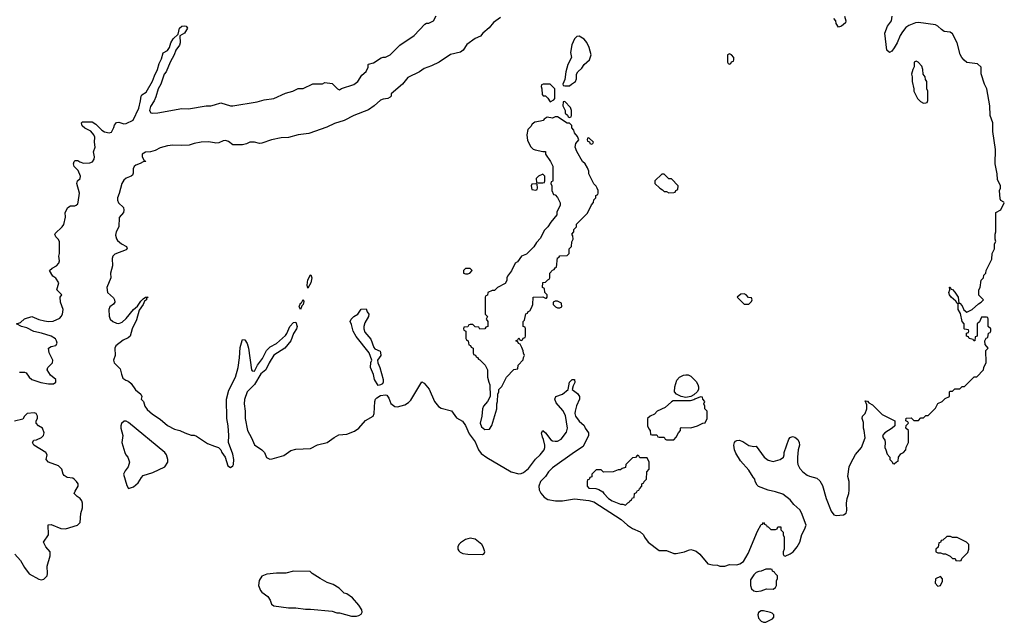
# Model space of a CAD drawing. Header units: inches. Extents: x 2792272 to 2951639, y 860504 to 1033803.
# Tile 138 of 209: x 2858391 to 2866518, y 1022727 to 1027701. Entities that reach past the tile are written whole.
import ezdxf

# ---------------------------------------------------------------- set-up
doc = ezdxf.new("R2010")
doc.units = ezdxf.units.IN
doc.header["$MEASUREMENT"] = 0
doc.layers.add('C8052', color=7, linetype='Continuous')
doc.layers.add('C8062', color=7, linetype='Continuous')

msp = doc.modelspace()

# ---------------------------------------------------------------- linework, layer by layer
at = {"layer": 'C8052', "color": 4, "elevation": 4}
for points in [[(2858390, 1024792), (2858430, 1024792), (2858445.4, 1024785.4), (2858470, 1024751.3), (2858492, 1024730), (2858565.2, 1024705.2), (2858630, 1024694.8), (2858670, 1024696), (2858688.7, 1024710), (2858688.7, 1024730), (2858646.6, 1024766.6), (2858619, 1024810), (2858622, 1024830), (2858662, 1024870), (2858664, 1024890), (2858633.2, 1024950), (2858629, 1024990), (2858650, 1025002.8), (2858690, 1025012), (2858699, 1025030), (2858695.3, 1025050), (2858685.6, 1025065.6), (2858649.5, 1025089.5), (2858570, 1025114.5), (2858507.7, 1025127.7), (2858450, 1025159), (2858406, 1025170), (2858366, 1025190), (2858399, 1025201), (2858430, 1025231.3), (2858490, 1025251), (2858547.7, 1025227.7), (2858595.9, 1025215.9), (2858630, 1025210.6), (2858666.3, 1025213.7), (2858721.5, 1025238.5), (2858734, 1025250), (2858745.2, 1025270), (2858749, 1025310), (2858728.7, 1025370), (2858726, 1025410), (2858738, 1025430), (2858698, 1025470), (2858715.3, 1025530), (2858690, 1025568.7), (2858665.2, 1025585.2), (2858638, 1025630), (2858658, 1025650), (2858695.3, 1025670), (2858714, 1025690), (2858719, 1025710), (2858715.3, 1025750), (2858719, 1025770), (2858719, 1025870), (2858708.7, 1025890), (2858688.7, 1025910), (2858682, 1025930), (2858684, 1025936), (2858742, 1025990), (2858755.3, 1026010), (2858768.7, 1026070), (2858766, 1026110), (2858788.7, 1026150), (2858810, 1026164.7), (2858845.4, 1026165.4), (2858858, 1026170), (2858870, 1026182), (2858873.6, 1026193.6), (2858884, 1026270), (2858864, 1026350), (2858868.7, 1026370), (2858888.9, 1026391.1), (2858894, 1026410), (2858874.8, 1026454.8), (2858842, 1026490), (2858835.3, 1026510), (2858842, 1026530), (2858850, 1026538), (2858870, 1026538), (2858887.1, 1026527.1), (2858917.3, 1026517.3), (2858970, 1026518.8), (2858992, 1026528), (2859005.2, 1026550), (2859009.2, 1026570), (2858999, 1026610), (2859014, 1026650), (2859009.4, 1026689.4), (2859011.1, 1026731.1), (2859002.9, 1026750), (2858979.4, 1026779.4), (2858930, 1026805.1), (2858906.1, 1026826.1), (2858900.9, 1026850), (2858910, 1026859.1), (2858990, 1026858.8), (2859019.9, 1026839.9), (2859070, 1026787.7), (2859090, 1026776.3), (2859130, 1026767.3), (2859150, 1026771.3), (2859169.2, 1026810), (2859172.7, 1026830), (2859190, 1026851.3), (2859210, 1026854.8), (2859250, 1026840.7), (2859270, 1026844), (2859327.2, 1026872.8), (2859374.5, 1026970), (2859389.3, 1027030), (2859393.2, 1027070), (2859400.1, 1027079.9), (2859436.2, 1027103.8), (2859487.5, 1027192.5), (2859503, 1027237), (2859529.3, 1027290), (2859541.2, 1027338.8), (2859562, 1027378), (2859574, 1027426), (2859610, 1027446), (2859628.7, 1027470), (2859639, 1027510), (2859656.5, 1027543.5), (2859698, 1027582), (2859708.7, 1027630), (2859730, 1027646), (2859750, 1027651), (2859766, 1027646), (2859774.8, 1027630), (2859750.4, 1027589.6), (2859711.6, 1027568.4), (2859715.5, 1027510), (2859710.4, 1027489.6), (2859678.8, 1027450), (2859667.3, 1027410), (2859633.4, 1027350), (2859599.1, 1027270), (2859584, 1027250), (2859557.3, 1027170), (2859533.4, 1027130), (2859516, 1027064), (2859500.4, 1027030), (2859470, 1026984), (2859462.4, 1026950), (2859473, 1026933), (2859490, 1026928.5), (2859530, 1026932.7), (2859730, 1026967), (2859785.5, 1026965.5), (2859930, 1026990.4), (2859970, 1026990.6), (2860000, 1026999.4)], [(2860000, 1026683.6), (2859950, 1026691.8), (2859890, 1026689.4), (2859830, 1026679.3), (2859790, 1026666), (2859730, 1026661.2), (2859654.4, 1026665.6), (2859610, 1026659), (2859550, 1026644), (2859510, 1026622), (2859470.9, 1026609.1), (2859430, 1026608.7), (2859402, 1026590), (2859402, 1026570), (2859418, 1026538), (2859430, 1026534), (2859430.9, 1026529.1), (2859410, 1026528), (2859386.4, 1026513.6), (2859350, 1026501.2), (2859336, 1026490), (2859326.8, 1026470), (2859326.4, 1026433.6), (2859321, 1026419), (2859310.7, 1026409.3), (2859270, 1026393.2), (2859250, 1026377.2), (2859234, 1026350), (2859213.2, 1026266.8), (2859199.1, 1026230), (2859197.3, 1026210), (2859207.3, 1026190), (2859246.8, 1026150), (2859251, 1026130), (2859246.8, 1026110), (2859210.7, 1026069.3), (2859208, 1025990), (2859186, 1025950), (2859182.8, 1025922.8), (2859190, 1025892), (2859198.5, 1025878.5), (2859230, 1025851), (2859272, 1025830), (2859278, 1025810), (2859270, 1025802), (2859175.6, 1025764.4), (2859160.5, 1025750), (2859153, 1025730), (2859156.3, 1025670), (2859140.7, 1025610), (2859142.8, 1025570), (2859111, 1025490), (2859116, 1025450), (2859164.1, 1025404.1), (2859173.4, 1025390), (2859176.3, 1025370), (2859165.8, 1025354.2), (2859136, 1025330), (2859127.3, 1025310), (2859130, 1025254), (2859138.8, 1025230), (2859158.8, 1025210), (2859190, 1025197.1), (2859210, 1025194.4), (2859236.8, 1025203.2), (2859270, 1025233.4), (2859329.7, 1025310.3), (2859362.7, 1025337.3), (2859390, 1025378), (2859410, 1025398), (2859430, 1025411), (2859451.3, 1025410), (2859438, 1025402), (2859438, 1025390), (2859422, 1025378), (2859410.8, 1025350), (2859376.8, 1025303.2), (2859355.9, 1025224.1), (2859319.1, 1025150), (2859302.8, 1025090), (2859285.8, 1025074.2), (2859245.2, 1025054.8), (2859184.7, 1025010), (2859176, 1024990), (2859178.8, 1024930), (2859166, 1024890), (2859171.3, 1024870), (2859219.8, 1024819.8), (2859230, 1024774), (2859243.5, 1024743.5), (2859267.1, 1024727.1), (2859290, 1024718), (2859310, 1024698), (2859347.1, 1024647.1), (2859390.9, 1024610.9), (2859398, 1024590), (2859394, 1024570), (2859414, 1024550), (2859424.7, 1024510), (2859443.5, 1024483.5), (2859486.4, 1024446.4), (2859550, 1024404.7), (2859611.1, 1024351.1), (2859670, 1024321), (2859714, 1024310), (2859754, 1024290), (2859807.3, 1024272.7), (2859830, 1024272), (2859850, 1024264.7), (2859942.5, 1024202.5), (2860000, 1024181.7)], [(2858350, 1023288.4), (2858398.3, 1023238.3), (2858430, 1023178.8), (2858470, 1023128), (2858550, 1023082), (2858570, 1023077.3), (2858590, 1023082.8), (2858617.2, 1023110), (2858621.2, 1023130), (2858619, 1023190), (2858643.1, 1023276.9), (2858642, 1023310), (2858608, 1023350), (2858588.7, 1023388.7), (2858628.7, 1023450), (2858627.3, 1023532.7), (2858650, 1023534), (2858730, 1023501), (2858770, 1023498.8), (2858868, 1023530), (2858889, 1023550), (2858894.6, 1023625.4), (2858908.9, 1023671.1), (2858909, 1023710), (2858904, 1023730), (2858890, 1023748.7), (2858864.8, 1023764.8), (2858842, 1023790), (2858848.7, 1023810), (2858873.2, 1023850), (2858872.3, 1023870), (2858861.2, 1023890), (2858842, 1023910), (2858830, 1023916), (2858782.7, 1023922.7), (2858758, 1023938), (2858749, 1023950), (2858739, 1023990), (2858710, 1024019), (2858628, 1024050), (2858608.7, 1024070), (2858618, 1024110), (2858608, 1024130), (2858508, 1024190), (2858498, 1024210), (2858508, 1024230), (2858530, 1024232), (2858570, 1024252), (2858588, 1024270), (2858594, 1024290), (2858578, 1024330), (2858546, 1024350), (2858526, 1024370), (2858528, 1024390), (2858538, 1024410), (2858538, 1024430), (2858526, 1024450), (2858510, 1024455.3), (2858454, 1024450), (2858432, 1024430), (2858416, 1024404), (2858348.4, 1024388.4)]]:
    msp.add_lwpolyline(points, dxfattribs=at)
msp.add_lwpolyline([(2859270, 1024388), (2859252.7, 1024387.3), (2859231.6, 1024368.4), (2859224.7, 1024350), (2859224.7, 1024330), (2859242.8, 1024270), (2859234.8, 1024210), (2859258.8, 1024130), (2859266.8, 1024110), (2859282.8, 1024090), (2859296, 1024050), (2859286, 1024010), (2859261.4, 1023978.6), (2859247.7, 1023950), (2859275.3, 1023855.3), (2859290, 1023832), (2859330, 1023846), (2859370, 1023878), (2859396.5, 1023923.5), (2859410, 1023938), (2859490, 1023962.8), (2859589.5, 1024010.5), (2859612.7, 1024050), (2859612.7, 1024070), (2859602.7, 1024110), (2859589, 1024130), (2859290, 1024375.3)], close=True, dxfattribs=at)
at = {"layer": 'C8062', "color": 4, "elevation": 4}
for points in [[(2860000, 1026999.4), (2860050, 1027014), (2860130, 1026990.8), (2860150, 1026990.7), (2860350, 1027022.8), (2860410, 1027038.8), (2860490, 1027051), (2860585.6, 1027094.4), (2860646, 1027110), (2860690, 1027132), (2860730, 1027132), (2860810, 1027172), (2860890, 1027172), (2860910, 1027182), (2860970, 1027174), (2861014, 1027130), (2861030, 1027122), (2861048, 1027132), (2861150, 1027166), (2861182, 1027190), (2861216.4, 1027243.6), (2861250, 1027274), (2861266, 1027310), (2861266, 1027330), (2861270, 1027334), (2861310, 1027344.7), (2861374.6, 1027385.4), (2861390, 1027391.3), (2861410, 1027391.3), (2861448.9, 1027411.1), (2861529.1, 1027490.9), (2861648, 1027570), (2861736.4, 1027663.6), (2861748.4, 1027671.6), (2861767.3, 1027672.7), (2861806, 1027690), (2861828.4, 1027731.6)], [(2860000, 1024181.7), (2860030.6, 1024170.6), (2860050, 1024151.3), (2860058.8, 1024130), (2860086, 1024090), (2860110, 1024018), (2860130, 1024006), (2860150, 1024018.8), (2860156.2, 1024030), (2860159.6, 1024070), (2860150, 1024114), (2860115.8, 1024210), (2860116.9, 1024270), (2860111.1, 1024348.9), (2860100.4, 1024410), (2860096.9, 1024570), (2860117.2, 1024642.8), (2860171.2, 1024750), (2860193.3, 1024830), (2860206, 1024910), (2860210, 1024994), (2860226.3, 1025053.7), (2860230, 1025062), (2860250, 1025058), (2860267.9, 1025027.9), (2860278.4, 1024990), (2860304, 1024810), (2860310, 1024802.8), (2860330, 1024801), (2860353.6, 1024850), (2860395.6, 1024904.4), (2860428.7, 1024971.3), (2860458.8, 1025001.2), (2860511.4, 1025028.6), (2860584.7, 1025095.3), (2860596, 1025110), (2860619.5, 1025170), (2860650, 1025202.8), (2860670, 1025204.7), (2860680.5, 1025170), (2860677.1, 1025150), (2860650.6, 1025110), (2860630, 1025049), (2860578.8, 1024990), (2860488.9, 1024931.1), (2860450, 1024869), (2860422, 1024810), (2860382.4, 1024777.6), (2860328, 1024690), (2860268.2, 1024630), (2860247.5, 1024567.5), (2860244, 1024530), (2860250.7, 1024469.3), (2860250.8, 1024410), (2860271, 1024310), (2860304.7, 1024250), (2860330, 1024192), (2860390, 1024151.3), (2860411.3, 1024130), (2860427.1, 1024087.1), (2860454.8, 1024074.8), (2860475.3, 1024075.3), (2860570, 1024104), (2860630, 1024144), (2860670, 1024156.3), (2860790, 1024162), (2860850, 1024193.4), (2860929.4, 1024210.6), (2860986.3, 1024253.7), (2861025.6, 1024274.4), (2861090, 1024278.8), (2861154.2, 1024305.8), (2861189, 1024330), (2861246.3, 1024393.7), (2861308.7, 1024430), (2861317.2, 1024450), (2861321.2, 1024550), (2861329, 1024570), (2861339.3, 1024580.7), (2861370, 1024598.8), (2861410, 1024606), (2861421, 1024601), (2861438.5, 1024578.5), (2861454.4, 1024534.4), (2861487.1, 1024507.1), (2861510, 1024506.8), (2861570, 1024522.8), (2861598.9, 1024541.1), (2861618.9, 1024561.1), (2861710, 1024712), (2861730, 1024702), (2861770, 1024651.3), (2861816, 1024550), (2861847.1, 1024507.1), (2861870, 1024496), (2861954, 1024474), (2861995.3, 1024415.3), (2862046.4, 1024386.4), (2862070, 1024352), (2862101.6, 1024281.6), (2862150, 1024218), (2862178, 1024150), (2862201.3, 1024121.3), (2862246.2, 1024086.2), (2862448.5, 1023968.5), (2862510, 1023953), (2862530, 1023955.5), (2862550, 1023964.4), (2862590, 1023997.1), (2862647.6, 1024072.4), (2862687.3, 1024110), (2862719.5, 1024150), (2862726.6, 1024170), (2862726.6, 1024190), (2862715.5, 1024235.5), (2862705.2, 1024254.8), (2862699, 1024290), (2862708.9, 1024311.1), (2862730, 1024291.3), (2862774, 1024234), (2862790, 1024224.7), (2862810, 1024221), (2862830, 1024221), (2862861.2, 1024238.8), (2862903.3, 1024296.7), (2862913.6, 1024330), (2862894.9, 1024434.9), (2862874.2, 1024474.1), (2862818.8, 1024538.8), (2862807.6, 1024570), (2862817.2, 1024590), (2862870, 1024610.7), (2862918, 1024650), (2862929.2, 1024710), (2862950, 1024731), (2862970, 1024732), (2862973.4, 1024706.6), (2862959.8, 1024680.2), (2862951.3, 1024650), (2862994.4, 1024614.4), (2863011, 1024590), (2863010.8, 1024570), (2862986.4, 1024513.6), (2862974.9, 1024470), (2862973, 1024450), (2862978, 1024430), (2863010, 1024386), (2863050, 1024352), (2863058.8, 1024330), (2863086, 1024290), (2863086.8, 1024270), (2863042, 1024178), (2862970, 1024131.8), (2862790, 1024002.9), (2862754.9, 1023970), (2862730, 1023932), (2862690.5, 1023890), (2862676.4, 1023850), (2862679.9, 1023819.9), (2862691.8, 1023791.8), (2862720.6, 1023760.6), (2862750, 1023741.6), (2862814, 1023730), (2862870, 1023730.4), (2862970, 1023747.2), (2863090, 1023732), (2863130, 1023721.3), (2863355.6, 1023575.6), (2863408, 1023530), (2863450, 1023502.4), (2863512.7, 1023472.7), (2863538.8, 1023450), (2863547.3, 1023430), (2863577.3, 1023390), (2863670, 1023318.8), (2863730, 1023318.8), (2863790, 1023294.8), (2863810, 1023294), (2863878, 1023310), (2863910, 1023324), (2863930, 1023327.3), (2863950, 1023324), (2863974.9, 1023314.9), (2864004.7, 1023290), (2864071.1, 1023211.1), (2864110, 1023201), (2864150, 1023198.8), (2864171.1, 1023191.1), (2864210, 1023191.3), (2864250, 1023204.7), (2864310, 1023202.8), (2864335.3, 1023210), (2864364, 1023230), (2864404.1, 1023295.9), (2864480.2, 1023479.8), (2864510, 1023534), (2864522, 1023538), (2864530, 1023552), (2864538, 1023538), (2864554, 1023530), (2864558, 1023518), (2864570, 1023514), (2864590, 1023494), (2864630, 1023494), (2864642, 1023498), (2864650, 1023514), (2864674, 1023514), (2864674, 1023490), (2864691.6, 1023471.6), (2864692, 1023450), (2864702, 1023430), (2864702, 1023330), (2864694, 1023310), (2864694, 1023290), (2864698, 1023278), (2864710, 1023274), (2864750, 1023291.3), (2864775.3, 1023310), (2864808.7, 1023350), (2864829, 1023390), (2864847.2, 1023452.8), (2864870, 1023492), (2864881.2, 1023530), (2864843.7, 1023630), (2864830, 1023656), (2864780.1, 1023700.1), (2864750, 1023739), (2864690, 1023784), (2864630, 1023804), (2864570, 1023817.2), (2864490, 1023849), (2864479.3, 1023859.3), (2864462, 1023890), (2864459, 1023910), (2864444.5, 1023924.5), (2864410, 1023984), (2864340.4, 1024060.4), (2864302, 1024122), (2864290.8, 1024150), (2864284.5, 1024190), (2864289.8, 1024210.2), (2864298.8, 1024221.2), (2864310, 1024228.9), (2864330, 1024230.3), (2864359.1, 1024219.1), (2864410, 1024186.7), (2864450, 1024178.8), (2864470, 1024182), (2864536.3, 1024090), (2864570, 1024066.4), (2864610, 1024054), (2864668, 1024070), (2864695.3, 1024090), (2864702, 1024110), (2864702, 1024130), (2864740.2, 1024239.8), (2864750, 1024252), (2864770, 1024262), (2864790, 1024254), (2864814.8, 1024234.8), (2864826, 1024210), (2864826.8, 1024190), (2864817.3, 1024150), (2864810.7, 1024089.3), (2864810.7, 1024050), (2864814, 1024030), (2864830, 1023996), (2864854, 1023970), (2864890, 1023943), (2864910, 1023933), (2864970, 1023917.3), (2864995.5, 1023895.5), (2865017.1, 1023857.1), (2865048, 1023750), (2865090, 1023644.7), (2865110, 1023614.8), (2865130, 1023608.2), (2865190, 1023614), (2865211.5, 1023628.5), (2865219.5, 1023650), (2865216.2, 1023710), (2865222, 1023750), (2865235.6, 1023790), (2865237.5, 1023817.5), (2865237, 1023890), (2865225.2, 1023930), (2865237.2, 1024010), (2865250, 1024042), (2865289.1, 1024110.9), (2865338, 1024170), (2865368.7, 1024250), (2865362, 1024310), (2865355.3, 1024330), (2865355.3, 1024375.3), (2865346, 1024410), (2865348, 1024430), (2865370, 1024452), (2865384, 1024490), (2865382, 1024522), (2865370, 1024554), (2865390, 1024552), (2865399.6, 1024539.6), (2865430, 1024522), (2865510, 1024442), (2865614, 1024390), (2865614, 1024350), (2865592, 1024330), (2865532, 1024290), (2865512, 1024270), (2865518, 1024250), (2865531, 1024230), (2865534.8, 1024210), (2865531, 1024170), (2865541, 1024150), (2865550, 1024114), (2865574, 1024090), (2865574, 1024070), (2865592.7, 1024052.7), (2865598, 1024038), (2865610, 1024034), (2865627.3, 1024052.7), (2865642, 1024058), (2865646, 1024090), (2865663.1, 1024116.9), (2865686, 1024130), (2865706, 1024150), (2865708.4, 1024171.6), (2865726, 1024210), (2865726, 1024310), (2865706, 1024330), (2865707.3, 1024352.7), (2865726, 1024370), (2865722, 1024382), (2865706, 1024390), (2865707.3, 1024412.7), (2865750, 1024414), (2865770, 1024394), (2865810, 1024394), (2865830, 1024414), (2865850, 1024414), (2865870, 1024434), (2865890, 1024434), (2865950, 1024494), (2865970, 1024534), (2866006, 1024550), (2866030, 1024574), (2866066, 1024590), (2866066, 1024630), (2866070, 1024634), (2866090, 1024634), (2866110, 1024654), (2866150, 1024654), (2866170, 1024674), (2866190, 1024674), (2866270, 1024754), (2866290, 1024754), (2866346, 1024810), (2866348.4, 1024831.6), (2866367.3, 1024872.7), (2866366, 1024970), (2866386, 1024990), (2866360.4, 1025020.4), (2866358, 1025050), (2866367.3, 1025072.7), (2866382, 1025078), (2866387.3, 1025112.7), (2866402, 1025118), (2866406, 1025130), (2866406, 1025150), (2866386, 1025170), (2866386, 1025230), (2866382, 1025242), (2866370, 1025246), (2866330, 1025246), (2866312.7, 1025207.3), (2866294, 1025190), (2866294, 1025090), (2866278, 1025082), (2866274, 1025050), (2866266, 1025050), (2866262, 1025062), (2866228.4, 1025068.4), (2866222, 1025082), (2866206, 1025090), (2866207.3, 1025112.7), (2866222, 1025118), (2866226, 1025130), (2866222, 1025142), (2866190, 1025146), (2866186, 1025150), (2866188, 1025190), (2866169.3, 1025209.3), (2866155.5, 1025275.5), (2866137.2, 1025310), (2866138, 1025358), (2866130, 1025358), (2866118, 1025378), (2866079, 1025410), (2866065.2, 1025430), (2866059, 1025450), (2866068, 1025470), (2866066, 1025494), (2866070, 1025494), (2866078, 1025478), (2866090, 1025474), (2866110.7, 1025450.7), (2866136, 1025410), (2866142, 1025362), (2866150, 1025362), (2866170, 1025338), (2866184.9, 1025304.9), (2866210, 1025287.3), (2866252, 1025308), (2866304.7, 1025355.3), (2866328, 1025370), (2866346, 1025390), (2866308.4, 1025428.4), (2866308, 1025470), (2866318, 1025490), (2866326, 1025550), (2866346, 1025570), (2866348.4, 1025591.6), (2866366, 1025610), (2866368.4, 1025631.6), (2866416.4, 1025723.6), (2866418, 1025770), (2866438, 1025810), (2866438, 1025850), (2866448, 1025870), (2866442, 1025890), (2866442, 1025930), (2866448, 1025950), (2866448, 1026110), (2866490, 1026132), (2866518, 1026190), (2866515.3, 1026195.3), (2866490, 1026208), (2866483.1, 1026223.1), (2866478, 1026290), (2866486, 1026310), (2866486, 1026330), (2866463.1, 1026383.1), (2866459, 1026430), (2866442.7, 1026510), (2866444, 1026630), (2866423.1, 1026776.9), (2866422, 1026850), (2866402, 1026910), (2866397.2, 1026990), (2866373.2, 1027130), (2866354, 1027170), (2866327.3, 1027252.7), (2866326, 1027310), (2866296.4, 1027336.4), (2866210, 1027348.7), (2866186.8, 1027366.8), (2866167.5, 1027387.5), (2866153.4, 1027413.4), (2866130, 1027508.7), (2866090, 1027585.2), (2866070, 1027597), (2866022.9, 1027602.9), (2865998.6, 1027618.6), (2865970, 1027647.8), (2865950, 1027657.7), (2865810, 1027677), (2865785.8, 1027674.2), (2865730, 1027654), (2865704.9, 1027635.1), (2865678.9, 1027601.1), (2865658, 1027570), (2865634, 1027510), (2865610, 1027469), (2865590, 1027442), (2865570, 1027428.7), (2865549.3, 1027450), (2865533.2, 1027590), (2865552.5, 1027647.5), (2865586, 1027690), (2865593.6, 1027730)], [(2862359.9, 1027720.1), (2862301.3, 1027678.7), (2862265.8, 1027634.2), (2862214.8, 1027590), (2862194.4, 1027565.6), (2862150, 1027546), (2862082.8, 1027497.2), (2862051, 1027450), (2862030, 1027434), (2861947.1, 1027412.9), (2861852, 1027350), (2861790, 1027319), (2861730, 1027299), (2861690.5, 1027269.5), (2861595.3, 1027224.7), (2861550, 1027168.7), (2861458, 1027090), (2861456, 1027070), (2861450, 1027062), (2861430, 1027049.2), (2861390, 1027045.2), (2861370, 1027037.2), (2861316, 1026990), (2861270, 1026957.2), (2861150, 1026909.3), (2861070, 1026869.3), (2860990, 1026843.7), (2860925.8, 1026814.2), (2860778.5, 1026761.5), (2860690, 1026749.4), (2860610, 1026729.3), (2860550, 1026725.2), (2860470, 1026709.2), (2860390, 1026682), (2860370, 1026679), (2860330, 1026689), (2860290.9, 1026689.1), (2860263.5, 1026676.5), (2860230.7, 1026669.3), (2860150, 1026668.7), (2860114.8, 1026694.8), (2860090, 1026702.7), (2860070, 1026700.9), (2860034.2, 1026685.8), (2860010, 1026682), (2860000, 1026683.6)], [(2865198.8, 1027730), (2865211.3, 1027690), (2865206, 1027674), (2865173.7, 1027646.3), (2865150, 1027638), (2865130, 1027668), (2865126.6, 1027690), (2865111.3, 1027711.3)]]:
    msp.add_lwpolyline(points, dxfattribs=at)
at = {"layer": 'C8062', "color": 4}
for points, elevation in [([(2863010, 1027564), (2862990, 1027562), (2862970, 1027542), (2862947.5, 1027492.5), (2862937.3, 1027430), (2862946, 1027390), (2862914.8, 1027330), (2862898, 1027270), (2862891.6, 1027208.4), (2862874, 1027170), (2862878, 1027158), (2862890, 1027154), (2862930, 1027154), (2862946, 1027170), (2862978, 1027190), (2862987.3, 1027212.7), (2862988, 1027250), (2862998, 1027270), (2863030, 1027302), (2863050, 1027332), (2863095.3, 1027370), (2863108.7, 1027410), (2863092.5, 1027472.5), (2863072.5, 1027512.5), (2863050, 1027539)], 8), ([(2864250, 1027418), (2864234, 1027410), (2864234, 1027350), (2864238, 1027338), (2864250, 1027334), (2864262, 1027338), (2864267.3, 1027352.7), (2864282, 1027358), (2864286, 1027370), (2864286, 1027390), (2864266, 1027410)], 8), ([(2865790, 1027358), (2865774, 1027350), (2865772.7, 1027312.7), (2865762, 1027290), (2865752, 1027250), (2865758, 1027230), (2865758, 1027190), (2865772, 1027130), (2865772, 1027110), (2865802, 1027050), (2865825.4, 1027025.4), (2865850, 1027012), (2865870, 1027014), (2865882, 1027018), (2865887.3, 1027032.7), (2865886, 1027110), (2865878, 1027130), (2865878, 1027190), (2865868.4, 1027208.4), (2865866, 1027230), (2865848, 1027250), (2865846, 1027290), (2865836.4, 1027316.4), (2865806, 1027350)], 8), ([(2862770, 1027168), (2862712.7, 1027167.3), (2862698, 1027162), (2862694, 1027150), (2862702, 1027130), (2862703.6, 1027083.6), (2862712.7, 1027072.7), (2862730, 1027072), (2862750, 1027052), (2862770, 1027022), (2862800.4, 1027039.6), (2862808, 1027050), (2862808, 1027130)], 8), ([(2862890, 1027026), (2862878, 1027022), (2862874, 1026990), (2862894, 1026950), (2862894, 1026930), (2862912.7, 1026912.7), (2862918, 1026898), (2862930, 1026894), (2862942, 1026898), (2862946, 1026910), (2862946, 1026950), (2862936.4, 1026976.4)], 8), ([(2862830, 1026898), (2862810, 1026898), (2862790, 1026889.2), (2862744.7, 1026895.3), (2862719.6, 1026880.4), (2862710.7, 1026869.3), (2862690, 1026862), (2862643.6, 1026856.4), (2862621, 1026839), (2862610, 1026818), (2862586.4, 1026793.6), (2862576, 1026750), (2862582.8, 1026702.8), (2862610, 1026652), (2862630, 1026632), (2862645.4, 1026625.4), (2862710, 1026612), (2862730, 1026614), (2862732, 1026590), (2862772, 1026530), (2862791.1, 1026491.1), (2862792.7, 1026372.7), (2862790, 1026366), (2862778, 1026362), (2862774, 1026350), (2862782, 1026330), (2862782, 1026290), (2862798, 1026258), (2862810, 1026254), (2862830, 1026234), (2862851, 1026190), (2862850.9, 1026169.1), (2862844.7, 1026150), (2862825.4, 1026114.6), (2862824.7, 1026090), (2862776, 1026030), (2862750.8, 1025990), (2862720.4, 1025959.6), (2862690, 1025899), (2862657.3, 1025862.7), (2862633.7, 1025826.3), (2862573.7, 1025766.3), (2862532, 1025750), (2862498.8, 1025701.2), (2862482, 1025690), (2862450.9, 1025629.1), (2862416.9, 1025583.1), (2862411.3, 1025570), (2862411.1, 1025548.9), (2862396.9, 1025523.1), (2862334, 1025490), (2862310, 1025466), (2862290, 1025466), (2862254, 1025450), (2862252.7, 1025427.3), (2862238, 1025422), (2862234, 1025410), (2862234, 1025270), (2862252, 1025250), (2862242, 1025230), (2862254, 1025210), (2862254, 1025170), (2862238, 1025162), (2862231.6, 1025148.4), (2862190, 1025146), (2862182, 1025162), (2862150, 1025166), (2862130, 1025186), (2862110, 1025186), (2862098, 1025182), (2862090, 1025166), (2862058, 1025162), (2862054, 1025150), (2862058, 1025138), (2862074, 1025130), (2862074, 1025070), (2862078, 1025058), (2862094, 1025050), (2862098, 1025018), (2862112.7, 1025012.7), (2862118, 1024998), (2862134, 1024990), (2862134, 1024950), (2862138, 1024938), (2862152.7, 1024932.7), (2862158, 1024918), (2862170, 1024914), (2862178, 1024898), (2862190, 1024894), (2862234, 1024850), (2862251.1, 1024811.1), (2862251.6, 1024751.6), (2862262, 1024710), (2862272.7, 1024687.3), (2862274, 1024590), (2862252, 1024550), (2862218, 1024510), (2862211.1, 1024488.9), (2862206, 1024430), (2862191.3, 1024370), (2862201.4, 1024341.4), (2862230, 1024318), (2862270, 1024322), (2862289.1, 1024350.9), (2862328.7, 1024490), (2862328.7, 1024531.3), (2862335.3, 1024550), (2862338, 1024610), (2862346, 1024630), (2862346, 1024650), (2862370, 1024674), (2862408, 1024750), (2862470, 1024814), (2862502, 1024818), (2862506, 1024850), (2862547.3, 1024892.7), (2862548.4, 1024911.6), (2862558, 1024930), (2862548.4, 1024948.4), (2862547.3, 1024967.3), (2862536.4, 1024996.4), (2862522, 1025022), (2862507.3, 1025027.3), (2862502, 1025042), (2862486, 1025050), (2862502, 1025058), (2862510, 1025074), (2862518, 1025058), (2862530, 1025054), (2862542, 1025058), (2862547.3, 1025072.7), (2862562, 1025078), (2862566, 1025090), (2862566, 1025150), (2862562, 1025162), (2862546, 1025170), (2862546, 1025210), (2862558, 1025222), (2862570, 1025274), (2862582, 1025278), (2862588, 1025292), (2862602, 1025298), (2862616.4, 1025323.6), (2862626, 1025350), (2862628, 1025410), (2862710, 1025414), (2862730, 1025402), (2862738, 1025402), (2862746, 1025410), (2862746, 1025430), (2862726, 1025450), (2862722, 1025482), (2862706, 1025490), (2862708.4, 1025531.6), (2862730, 1025534), (2862750, 1025554), (2862762, 1025558), (2862766, 1025570), (2862766, 1025610), (2862790, 1025634), (2862802, 1025638), (2862810, 1025654), (2862822, 1025658), (2862830, 1025734), (2862842, 1025738), (2862850, 1025752), (2862910, 1025754), (2862926, 1025770), (2862926, 1025810), (2862946, 1025830), (2862947.3, 1025867.3), (2862958, 1025890), (2862956.4, 1025916.4), (2862948, 1025930), (2862966, 1025950), (2862966, 1025970), (2862986, 1025990), (2862987.3, 1026012.7), (2863076.4, 1026103.6), (2863110, 1026174), (2863127.3, 1026192.7), (2863130, 1026214), (2863146, 1026230), (2863146, 1026250), (2863162, 1026258), (2863166, 1026270), (2863166, 1026290), (2863158, 1026310), (2863150, 1026326), (2863130, 1026346), (2863088, 1026430), (2863088, 1026450), (2863078, 1026478), (2863058, 1026510), (2863035.3, 1026530), (2862988.4, 1026611.6), (2862975.3, 1026650), (2862980.4, 1026679.6), (2863006, 1026710), (2862996.4, 1026736.4), (2862970, 1026766), (2862966, 1026790), (2862948.4, 1026808.4), (2862947.3, 1026827.3), (2862930, 1026846), (2862910, 1026846)], 8), ([(2863090, 1026726), (2863078, 1026722), (2863074, 1026710), (2863078, 1026698), (2863094, 1026694), (2863098, 1026678), (2863110, 1026674), (2863122, 1026678), (2863126, 1026690)], 8), ([(2862710, 1026426), (2862674, 1026410), (2862654, 1026390), (2862658, 1026358), (2862670, 1026354), (2862710, 1026354), (2862722, 1026358), (2862726, 1026370), (2862726, 1026410)], 8), ([(2863710, 1026426), (2863690, 1026426), (2863634, 1026370), (2863634, 1026350), (2863674, 1026310), (2863696.9, 1026296.9), (2863710, 1026282), (2863730, 1026282), (2863750, 1026272), (2863790, 1026274), (2863802, 1026278), (2863808, 1026292), (2863822, 1026298), (2863826, 1026330), (2863770, 1026386), (2863748.4, 1026388.4)], 8), ([(2862650, 1026346), (2862618, 1026342), (2862614, 1026330), (2862618, 1026298), (2862650, 1026294), (2862662, 1026298), (2862666, 1026310), (2862662, 1026342)], 8), ([(2862110, 1025646), (2862070, 1025646), (2862054, 1025630), (2862054, 1025610), (2862070, 1025602), (2862090, 1025602), (2862106, 1025610), (2862126, 1025630)], 8), ([(2860770, 1025486), (2860764, 1025510), (2860770, 1025554), (2860790, 1025594), (2860794, 1025594), (2860802, 1025570), (2860794.8, 1025530)], 4), ([(2860710, 1025309), (2860698, 1025330), (2860710, 1025362), (2860716.4, 1025363.6), (2860732, 1025392), (2860735.3, 1025375.3), (2860730.5, 1025350), (2860719.6, 1025340.4)], 4), ([(2864370, 1025438), (2864343.6, 1025436.4), (2864314, 1025410), (2864370, 1025354), (2864410, 1025354), (2864430, 1025374), (2864438, 1025390), (2864430, 1025406), (2864407.3, 1025407.3), (2864386, 1025430)], 8), ([(2861350, 1024682), (2861319.5, 1024730), (2861312.1, 1024772.1), (2861286.6, 1024830), (2861289.2, 1024870.8), (2861298, 1024890), (2861275.3, 1024950), (2861167.5, 1025087.5), (2861142.7, 1025130), (2861130, 1025186), (2861118, 1025210), (2861128, 1025230), (2861148, 1025250), (2861182, 1025270), (2861210, 1025312), (2861250, 1025314), (2861258, 1025290), (2861272, 1025270), (2861271.3, 1025250), (2861241.1, 1025198.9), (2861230.5, 1025170), (2861230.4, 1025150), (2861241.1, 1025121.1), (2861290, 1025062.8), (2861315.2, 1024995.2), (2861323.4, 1024983.4), (2861365.4, 1024965.4), (2861370, 1024954), (2861370.7, 1024930), (2861344.7, 1024890), (2861346.8, 1024870), (2861364.9, 1024830), (2861391, 1024730), (2861390.9, 1024709.1), (2861384.7, 1024695.3), (2861370, 1024688)], 4), ([(2862830, 1025378), (2862810, 1025378), (2862794, 1025370), (2862794, 1025350), (2862814, 1025330), (2862830, 1025322), (2862850, 1025322), (2862866, 1025330), (2862862, 1025362)], 8), ([(2863890, 1024582.5), (2863850, 1024589.9), (2863812, 1024610), (2863797, 1024630), (2863797.5, 1024670), (2863814.6, 1024725.4), (2863836.9, 1024750), (2863870, 1024766.8), (2863890, 1024771), (2863908.7, 1024768.7), (2863930, 1024758.6), (2863973.7, 1024713.7), (2863988.5, 1024690), (2863994.2, 1024670), (2863993.5, 1024650), (2863983.5, 1024630), (2863956.3, 1024603.7), (2863930, 1024589.9)], 4), ([(2864010, 1024588), (2863964, 1024570), (2863956.7, 1024563.3), (2863925.4, 1024554.6), (2863785.4, 1024554.6), (2863770, 1024548), (2863719.8, 1024500.2), (2863654, 1024470), (2863630, 1024446), (2863594, 1024430), (2863574, 1024410), (2863574, 1024350), (2863583.6, 1024323.6), (2863594, 1024310), (2863598, 1024278), (2863610, 1024274), (2863650, 1024274), (2863658, 1024258), (2863670, 1024254), (2863710, 1024254), (2863718, 1024238), (2863730, 1024234), (2863790, 1024234), (2863810, 1024254), (2863828.4, 1024291.6), (2863846, 1024310), (2863846, 1024330), (2863850, 1024334), (2863930, 1024332), (2863986, 1024350), (2864030, 1024372), (2864050, 1024374), (2864066, 1024410), (2864066, 1024470), (2864046, 1024490), (2864046, 1024510), (2864038, 1024530), (2864046, 1024550), (2864028.4, 1024568.4), (2864026, 1024586)], 8), ([(2863490, 1024106), (2863472.7, 1024087.3), (2863450, 1024086), (2863434, 1024070), (2863394, 1024030), (2863390, 1024006), (2863363.6, 1023996.4), (2863350, 1023986), (2863330, 1023986), (2863290, 1023968), (2863210, 1023966), (2863190, 1023986), (2863150, 1023986), (2863114, 1023950), (2863112.7, 1023927.3), (2863098, 1023922), (2863092.7, 1023907.3), (2863078, 1023902), (2863074, 1023890), (2863074, 1023850), (2863090, 1023834), (2863147.3, 1023832.7), (2863170, 1023824.7), (2863204.7, 1023804.7), (2863212, 1023790), (2863252, 1023750), (2863282, 1023730), (2863350, 1023702), (2863370, 1023702), (2863390, 1023694), (2863410, 1023714), (2863422, 1023718), (2863426, 1023730), (2863442, 1023738), (2863450, 1023754), (2863462, 1023758), (2863466, 1023790), (2863482, 1023798), (2863490, 1023814), (2863502, 1023818), (2863506, 1023830), (2863526, 1023850), (2863526, 1023870), (2863542, 1023878), (2863546, 1023890), (2863566, 1023910), (2863568, 1023970), (2863586, 1023990), (2863586, 1024050), (2863570, 1024086), (2863510, 1024086), (2863502, 1024102)], 8), ([(2866043.6, 1023436.4), (2866010, 1023406), (2865998, 1023402), (2865990, 1023386), (2865978, 1023382), (2865971.6, 1023348.4), (2865954, 1023330), (2865954, 1023310), (2865970, 1023302), (2865990, 1023302), (2866012.7, 1023292.7), (2866031.6, 1023291.6), (2866070, 1023274), (2866090, 1023254), (2866112.7, 1023252.7), (2866118, 1023238), (2866150, 1023234), (2866162, 1023238), (2866167.3, 1023252.7), (2866216.4, 1023303.6), (2866226, 1023330), (2866226, 1023370), (2866206, 1023390), (2866130, 1023428), (2866090, 1023428), (2866074.6, 1023434.6)], 4), ([(2862110, 1023421.5), (2862070.6, 1023410), (2862030, 1023384.2), (2862015.8, 1023370), (2862007.2, 1023350), (2862008.7, 1023330), (2862016.9, 1023316.9), (2862027.1, 1023307.1), (2862050, 1023296.5), (2862090, 1023289.1), (2862210, 1023286), (2862224.5, 1023295.5), (2862229.5, 1023310), (2862216.9, 1023350), (2862204.7, 1023370), (2862150, 1023414.7)], 4), ([(2860650, 1023148.7), (2860586.4, 1023133.6), (2860510, 1023133.2), (2860430, 1023124), (2860390, 1023108.7), (2860367.9, 1023072.1), (2860362, 1023030), (2860377.3, 1022990), (2860390, 1022974.8), (2860439.9, 1022939.9), (2860458.8, 1022910), (2860470, 1022878), (2860490, 1022862.8), (2860610, 1022847.3), (2860670, 1022846.8), (2860750, 1022836), (2860790, 1022836), (2860970, 1022818), (2861010, 1022804.7), (2861030, 1022804.7), (2861130, 1022778), (2861170, 1022778), (2861190, 1022784.7), (2861210, 1022794), (2861218, 1022810), (2861215.3, 1022830), (2861190, 1022868), (2861138, 1022930), (2861090, 1022962), (2861069.1, 1022969.1), (2861028.9, 1023008.9), (2860978, 1023038), (2860930, 1023055.3), (2860870, 1023088.7), (2860806, 1023130), (2860787.3, 1023147.3)], 4), ([(2864590, 1023166), (2864550, 1023166), (2864511.6, 1023148.4), (2864492.7, 1023147.3), (2864470, 1023138), (2864450, 1023118), (2864423.5, 1023076.5), (2864422.8, 1023030), (2864430, 1023004.7), (2864450, 1022986.8), (2864470, 1022982.8), (2864510, 1022986), (2864556.4, 1023003.6), (2864610, 1023002), (2864630, 1023014), (2864638, 1023030), (2864638, 1023070), (2864646, 1023090), (2864646, 1023110), (2864626, 1023130), (2864622, 1023142), (2864606, 1023150), (2864602, 1023162)], 4), ([(2865990, 1023106), (2865950, 1023086), (2865947.7, 1023050), (2865970, 1023026), (2865990, 1023032), (2866007.3, 1023067.3), (2866007.3, 1023087.3)], 4), ([(2864530, 1022821.2), (2864510, 1022821.2), (2864490, 1022808), (2864484, 1022790), (2864490, 1022762), (2864510, 1022736), (2864530, 1022727.3), (2864550, 1022727.3), (2864604.7, 1022755.3), (2864615.3, 1022770), (2864615.3, 1022790), (2864603.1, 1022803.1), (2864589.1, 1022809.1)], 4)]:
    msp.add_lwpolyline(points, close=True, dxfattribs=dict(at, elevation=elevation))

doc.saveas('drawing.dxf')
